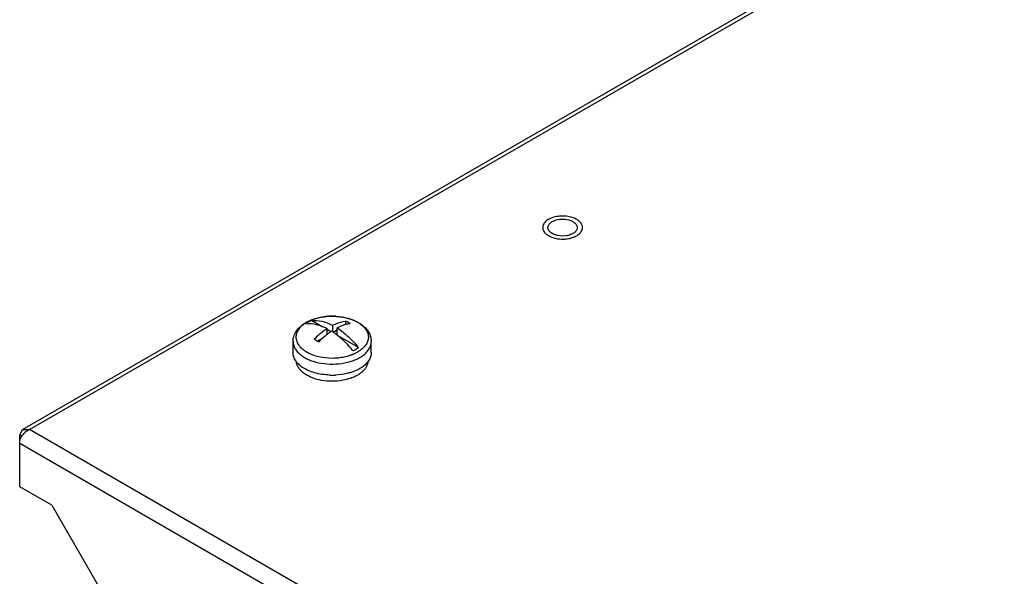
# Model space of a CAD drawing. Header units: millimetres. Extents: x 121 to 939, y 378 to 1102.
# Tile 14 of 19: x 122 to 273, y 733 to 819. Entities that reach past the tile are written whole.
import ezdxf

# ---------------------------------------------------------------- set-up
doc = ezdxf.new("R2010")
doc.units = ezdxf.units.MM
doc.header["$LTSCALE"] = 96.263008
doc.layers.get('0').update_dxf_attribs({"linetype": 'CONTINUOUS'})

msp = doc.modelspace()

# ---------------------------------------------------------------- linework, layer by layer
at = {"color": 7, "linetype": 'Continuous'}
for p, q in [((122.07, 755.69), (722.34, 1102.25)), ((123.12, 755.68), (723.02, 1102.04)), ((168.06, 771.45), (166.4, 772.41)), ((171.63, 772.33), (171.63, 771.76)), ((168.8, 770.25), (168.8, 771.17)), ((169.39, 770.68), (168.8, 771.02)), ((169.65, 770.66), (169.65, 771.66)), ((170.35, 770.94), (169.75, 770.59)), ((170.35, 770.16), (170.35, 771.26)), ((163.57, 767.48), (163.57, 769.18)), ((167.99, 769.58), (167.39, 769.23)), ((173.59, 768.26), (170.51, 770.04)), ((175.57, 767.48), (175.57, 769.18)), ((121.63, 754.83), (122.07, 755.69)), ((122.07, 755.69), (123.12, 755.68)), ((322.1, 640.8), (123.12, 755.68)), ((121.63, 746.91), (121.63, 754.83)), ((121.99, 754.62), (121.63, 754.83)), ((121.63, 753.6), (321.04, 638.48)), ((126.58, 744.05), (121.63, 746.91)), ((126.58, 744.05), (144.26, 713.43))]:
    msp.add_line(p, q, dxfattribs=at)
for centre, radius, start, end in [((202.89, 786.67), 1.02, 177.1668, 179.9992), ((203.86, 786.91), 1.25, 218.1794, 224.0699), ((203.97, 787.01), 1.4, 224.0356, 227.8979), ((206.18, 786.77), 1.02, 325.8435, 329.4662), ((204.16, 787.84), 2.79, 237.93, 240.0107), ((204.26, 788.01), 2.98, 240.0109, 242.7663), ((204.4, 788.29), 3.31, 242.759, 246.994), ((205, 788.76), 3.39, 281.218, 283.173), ((205.34, 788.54), 3.57, 292.188, 293.355), ((168.23, 767.66), 5.17, 119.9986, 120.7244), ((168.28, 767.56), 5.28, 119.5194, 119.9993), ((169.56, 763.66), 9.41, 91.4286, 97.2428), ((169.57, 763.47), 9.6, 86.5218, 91.4622), ((169.93, 765.36), 7.67, 72.849, 74.0488), ((170.86, 772.16), 5.28, 299.5194, 299.9993), ((166.43, 767.88), 2.95, 214.0802, 217.7434), ((170.78, 772), 6.08, 296.2608, 299.4775), ((170.97, 771.67), 5.7, 299.5194, 299.9993), ((172.77, 767.84), 2.89, 324.4265, 325.9867), ((167.7, 769.22), 4.81, 232.407, 236.1891), ((170.01, 772.19), 8.12, 286.9574, 287.7273), ((167.93, 767.94), 4.52, 234.0952, 236.4808), ((169.57, 774.39), 10.38, 267.72, 272.7253), ((124.27, 753.25), 2.71, 138.1124, 144.7791), ((124.29, 753.23), 2.73, 132.5268, 138.1432)]:
    msp.add_arc(centre, radius, start, end, dxfattribs=at)
for points, knots in [([(207.09, 787.92), (206.87, 788.05), (206.36, 788.26), (205.54, 788.42), (204.66, 788.45), (203.81, 788.34), (203.05, 788.09), (202.51, 787.78), (202.19, 787.47), (202.02, 787.23), (201.91, 786.98), (201.87, 786.81), (201.87, 786.72)], [0, 0, 0, 0, 0.128085, 0.268955, 0.415494, 0.559568, 0.693475, 0.811482, 0.863913, 0.912183, 0.957107, 1, 1, 1, 1]), ([(202.8, 787.09), (202.89, 787.25), (203.07, 787.42), (203.28, 787.55), (203.34, 787.59)], [0, 0, 0, 0, 0.726147, 1, 1, 1, 1]), ([(203.34, 787.59), (203.53, 787.7), (204.41, 788.04), (205.44, 788.02), (206.12, 787.77)], [0, 0, 0, 0, 0.23383, 1, 1, 1, 1]), ([(206.12, 787.77), (206.19, 787.75), (206.44, 787.64), (206.68, 787.5), (206.83, 787.36)], [0, 0, 0, 0, 0.270863, 1, 1, 1, 1]), ([(206.83, 787.36), (206.88, 787.32), (207.06, 787.13), (207.18, 786.86), (207.18, 786.67)], [0, 0, 0, 0, 0.279154, 1, 1, 1, 1]), ([(207.62, 787.51), (207.58, 787.55), (207.42, 787.71), (207.24, 787.83), (207.09, 787.92)], [0, 0, 0, 0, 0.235404, 1, 1, 1, 1]), ([(207.99, 786.67), (207.99, 786.74), (207.97, 786.89), (207.87, 787.19), (207.73, 787.39), (207.62, 787.51)], [0, 0, 0, 0, 0.23428, 0.475593, 1, 1, 1, 1]), ([(201.87, 786.67), (201.87, 786.61), (201.88, 786.48), (201.91, 786.36), (201.94, 786.3)], [0, 0, 0, 0, 0.494528, 1, 1, 1, 1]), ([(201.94, 786.3), (201.97, 786.21), (202.06, 786.04), (202.17, 785.89), (202.24, 785.82)], [0, 0, 0, 0, 0.481372, 1, 1, 1, 1]), ([(202.24, 785.82), (202.27, 785.79), (202.41, 785.66), (202.56, 785.55), (202.68, 785.47)], [0, 0, 0, 0, 0.237317, 1, 1, 1, 1]), ([(203.74, 785.57), (203.67, 785.59), (203.42, 785.69), (203.18, 785.84), (203.03, 785.97)], [0, 0, 0, 0, 0.270749, 1, 1, 1, 1]), ([(205.66, 785.44), (205.18, 785.34), (204.51, 785.35), (203.89, 785.51), (203.74, 785.57)], [0, 0, 0, 0, 0.7591, 1, 1, 1, 1]), ([(207.18, 785.47), (207.2, 785.48), (207.26, 785.53), (207.33, 785.57), (207.38, 785.61)], [0, 0, 0, 0, 0.255162, 1, 1, 1, 1]), ([(207.38, 785.61), (207.42, 785.64), (207.58, 785.77), (207.71, 785.93), (207.79, 786.05)], [0, 0, 0, 0, 0.266018, 1, 1, 1, 1]), ([(207.79, 786.05), (207.86, 786.14), (207.95, 786.34), (207.99, 786.56), (207.99, 786.67)], [0, 0, 0, 0, 0.514443, 1, 1, 1, 1]), ([(203.11, 785.25), (203.32, 785.16), (203.78, 785.01), (204.51, 784.9), (205.26, 784.89), (205.75, 784.96), (206, 785.01)], [0, 0, 0, 0, 0.236507, 0.488619, 0.746609, 1, 1, 1, 1]), ([(206, 785.01), (206.06, 785.03), (206.29, 785.08), (206.53, 785.16), (206.69, 785.23)], [0, 0, 0, 0, 0.257627, 1, 1, 1, 1]), ([(206.76, 785.25), (206.8, 785.27), (206.94, 785.34), (207.08, 785.41), (207.18, 785.47)], [0, 0, 0, 0, 0.25817, 1, 1, 1, 1]), ([(163.57, 769.18), (163.57, 769.48), (163.68, 770.08), (164.11, 770.89), (164.76, 771.58), (165.29, 771.95), (165.58, 772.11)], [0, 0, 0, 0, 0.23839, 0.480794, 0.732814, 1, 1, 1, 1]), ([(165.59, 772.1), (165.31, 771.93), (164.81, 771.57), (164.34, 770.99), (164.12, 770.5), (164.02, 770.13), (164.01, 769.76), (164.09, 769.25), (164.39, 768.63), (165.02, 767.98), (165.87, 767.43), (166.53, 767.17), (166.88, 767.06)], [0, 0, 0, 0, 0.136347, 0.255948, 0.310825, 0.363516, 0.415246, 0.467358, 0.57729, 0.7014, 0.84263, 1, 1, 1, 1]), ([(165.95, 772.18), (165.92, 772.16), (165.78, 772.07), (165.65, 771.99), (165.55, 771.92)], [0, 0, 0, 0, 0.255832, 1, 1, 1, 1]), ([(165.55, 771.92), (166.07, 771.97), (167.21, 771.87), (168.27, 771.45), (168.8, 771.17)], [0, 0, 0, 0, 0.465659, 1, 1, 1, 1]), ([(165.58, 772.11), (166.02, 772.36), (167, 772.76), (168.59, 773.07), (170.25, 773.09), (171.86, 772.84), (173.1, 772.39), (173.95, 771.89), (174.5, 771.46), (174.96, 770.97), (175.3, 770.42), (175.52, 769.82), (175.57, 769.39), (175.57, 769.18)], [0, 0, 0, 0, 0.126649, 0.262427, 0.402085, 0.539041, 0.667631, 0.727936, 0.785569, 0.840952, 0.894719, 0.947558, 1, 1, 1, 1]), ([(165.68, 772.15), (165.76, 772.2), (166.1, 772.38), (166.45, 772.52), (166.72, 772.61)], [0, 0, 0, 0, 0.240314, 1, 1, 1, 1]), ([(166.4, 772.41), (166.36, 772.39), (166.21, 772.32), (166.06, 772.24), (165.95, 772.18)], [0, 0, 0, 0, 0.255162, 1, 1, 1, 1]), ([(166.4, 772.41), (166.92, 772.46), (168.06, 772.36), (169.12, 771.94), (169.65, 771.66)], [0, 0, 0, 0, 0.465674, 1, 1, 1, 1]), ([(166.72, 772.61), (166.79, 772.64), (167.07, 772.73), (167.35, 772.8), (167.57, 772.85)], [0, 0, 0, 0, 0.245123, 1, 1, 1, 1]), ([(167.57, 772.85), (167.64, 772.87), (167.9, 772.92), (168.17, 772.97), (168.38, 772.99)], [0, 0, 0, 0, 0.247146, 1, 1, 1, 1]), ([(169.65, 771.66), (169.81, 771.74), (170.45, 772.04), (171.12, 772.25), (171.63, 772.33)], [0, 0, 0, 0, 0.265806, 1, 1, 1, 1]), ([(170.16, 773.05), (170.23, 773.05), (170.55, 773.02), (170.86, 772.98), (171.1, 772.95)], [0, 0, 0, 0, 0.251956, 1, 1, 1, 1]), ([(172.33, 771.93), (172.17, 771.9), (171.48, 771.76), (170.82, 771.5), (170.35, 771.26)], [0, 0, 0, 0, 0.235174, 1, 1, 1, 1]), ([(171.1, 772.95), (171.18, 772.93), (171.49, 772.88), (171.81, 772.8), (172.04, 772.74)], [0, 0, 0, 0, 0.254082, 1, 1, 1, 1]), ([(172.33, 771.93), (172.27, 771.96), (172.04, 772.11), (171.81, 772.24), (171.63, 772.33)], [0, 0, 0, 0, 0.254944, 1, 1, 1, 1]), ([(172.19, 772.69), (172.27, 772.67), (172.58, 772.56), (172.89, 772.44), (173.1, 772.34)], [0, 0, 0, 0, 0.257126, 1, 1, 1, 1]), ([(173.1, 772.34), (173.15, 772.32), (173.33, 772.23), (173.51, 772.13), (173.64, 772.05)], [0, 0, 0, 0, 0.256033, 1, 1, 1, 1]), ([(173.64, 772.05), (173.87, 771.9), (174.28, 771.6), (174.77, 771.05), (175.07, 770.44), (175.16, 769.8), (175.03, 769.17), (174.7, 768.57), (174.17, 768.03), (173.74, 767.73), (173.5, 767.59)], [0, 0, 0, 0, 0.142928, 0.271016, 0.386839, 0.495875, 0.605649, 0.723447, 0.854208, 1, 1, 1, 1]), ([(168.8, 771.17), (168.63, 771.06), (167.93, 770.57), (167.28, 770.01), (166.82, 769.55)], [0, 0, 0, 0, 0.239557, 1, 1, 1, 1]), ([(169.5, 770.77), (169.44, 770.73), (169.2, 770.57), (168.97, 770.4), (168.8, 770.27)], [0, 0, 0, 0, 0.24584, 1, 1, 1, 1]), ([(170.35, 770.17), (170.28, 770.22), (170, 770.43), (169.72, 770.63), (169.5, 770.77)], [0, 0, 0, 0, 0.254978, 1, 1, 1, 1]), ([(170.35, 771.26), (170.95, 770.88), (172.11, 769.95), (173.12, 768.86), (173.59, 768.26)], [0, 0, 0, 0, 0.480206, 1, 1, 1, 1]), ([(163.57, 769.18), (163.57, 768.98), (163.64, 768.55), (163.93, 767.95), (164.4, 767.4), (164.79, 767.08), (165.01, 766.94)], [0, 0, 0, 0, 0.222219, 0.457345, 0.714955, 1, 1, 1, 1]), ([(166.82, 769.55), (166.88, 769.52), (167.12, 769.4), (167.35, 769.26), (167.52, 769.15)], [0, 0, 0, 0, 0.245075, 1, 1, 1, 1]), ([(168.8, 770.27), (168.69, 770.19), (168.24, 769.83), (167.82, 769.45), (167.52, 769.15)], [0, 0, 0, 0, 0.243758, 1, 1, 1, 1]), ([(172.74, 767.77), (172.56, 768), (171.83, 768.86), (171.01, 769.65), (170.35, 770.17)], [0, 0, 0, 0, 0.25941, 1, 1, 1, 1]), ([(173.82, 766.73), (174.08, 766.89), (174.56, 767.21), (175.13, 767.81), (175.49, 768.48), (175.57, 768.95), (175.57, 769.18)], [0, 0, 0, 0, 0.289809, 0.549048, 0.782229, 1, 1, 1, 1]), ([(163.98, 766.22), (163.85, 766.41), (163.65, 766.82), (163.57, 767.27), (163.57, 767.48)], [0, 0, 0, 0, 0.515518, 1, 1, 1, 1]), ([(166.88, 767.06), (167.42, 766.88), (168.57, 766.65), (170.03, 766.63), (171.04, 766.76), (171.61, 766.87), (171.95, 766.96), (172.21, 767.04), (172.38, 767.09), (172.5, 767.14), (172.6, 767.17), (172.69, 767.21), (172.78, 767.24), (172.87, 767.28), (172.99, 767.33), (173.13, 767.4), (173.3, 767.48), (173.41, 767.54), (173.46, 767.57)], [0, 0, 0, 0, 0.251842, 0.51376, 0.643125, 0.706445, 0.768512, 0.798981, 0.829099, 0.843997, 0.858767, 0.873437, 0.888012, 0.902432, 0.916717, 0.94501, 0.972764, 1, 1, 1, 1]), ([(172.74, 767.77), (172.78, 767.78), (172.94, 767.85), (173.08, 767.93), (173.19, 768)], [0, 0, 0, 0, 0.255162, 1, 1, 1, 1]), ([(173.19, 768), (173.23, 768.02), (173.36, 768.1), (173.5, 768.19), (173.59, 768.26)], [0, 0, 0, 0, 0.255832, 1, 1, 1, 1]), ([(175.57, 767.48), (175.57, 767.27), (175.5, 766.82), (175.29, 766.41), (175.16, 766.22)], [0, 0, 0, 0, 0.48453, 1, 1, 1, 1]), ([(165.27, 764.28), (165.1, 764.4), (164.8, 764.66), (164.43, 765.1), (164.18, 765.57), (164.1, 765.91), (164.08, 766.07)], [0, 0, 0, 0, 0.281104, 0.538489, 0.77586, 1, 1, 1, 1]), ([(164.77, 765.41), (164.7, 765.46), (164.46, 765.66), (164.24, 765.88), (164.09, 766.07)], [0, 0, 0, 0, 0.26237, 1, 1, 1, 1]), ([(165.01, 766.94), (165.06, 766.9), (165.28, 766.76), (165.5, 766.63), (165.68, 766.55)], [0, 0, 0, 0, 0.242626, 1, 1, 1, 1]), ([(165.68, 766.55), (165.75, 766.51), (166.06, 766.36), (166.39, 766.24), (166.64, 766.16)], [0, 0, 0, 0, 0.242619, 1, 1, 1, 1]), ([(166.64, 766.16), (167.19, 765.98), (168.36, 765.74), (170.15, 765.68), (171.89, 765.93), (172.98, 766.31), (173.47, 766.55)], [0, 0, 0, 0, 0.249538, 0.509762, 0.764856, 1, 1, 1, 1]), ([(175.12, 766.16), (175.04, 766.05), (174.67, 765.61), (174.2, 765.25), (173.82, 765.03)], [0, 0, 0, 0, 0.230037, 1, 1, 1, 1]), ([(175.07, 766.17), (175.06, 766.02), (175.01, 765.72), (174.82, 765.28), (174.53, 764.86), (174.28, 764.61), (174.15, 764.49)], [0, 0, 0, 0, 0.228727, 0.467563, 0.723222, 1, 1, 1, 1]), ([(169.16, 764.03), (168.39, 764.06), (167.27, 764.22), (165.9, 764.71), (165.3, 765.04), (165.03, 765.22)], [0, 0, 0, 0, 0.529586, 0.774812, 1, 1, 1, 1]), ([(172.38, 764.42), (172.19, 764.36), (171.44, 764.16), (170.66, 764.06), (170.07, 764.03)], [0, 0, 0, 0, 0.24229, 1, 1, 1, 1]), ([(173.82, 765.03), (173.72, 764.97), (173.29, 764.74), (172.83, 764.56), (172.48, 764.45)], [0, 0, 0, 0, 0.238799, 1, 1, 1, 1]), ([(174.15, 764.49), (174.1, 764.45), (173.88, 764.27), (173.65, 764.12), (173.46, 764.01)], [0, 0, 0, 0, 0.240151, 1, 1, 1, 1]), ([(167.95, 763.22), (167.48, 763.31), (166.6, 763.54), (165.78, 763.93), (165.43, 764.17)], [0, 0, 0, 0, 0.526225, 1, 1, 1, 1]), ([(171.21, 763.23), (170.67, 763.13), (169.58, 763.03), (168.48, 763.13), (167.95, 763.22)], [0, 0, 0, 0, 0.499954, 1, 1, 1, 1]), ([(172.73, 763.65), (172.61, 763.61), (172.12, 763.42), (171.6, 763.3), (171.21, 763.23)], [0, 0, 0, 0, 0.241003, 1, 1, 1, 1]), ([(173.46, 764.01), (173.4, 763.98), (173.17, 763.85), (172.92, 763.73), (172.73, 763.65)], [0, 0, 0, 0, 0.242469, 1, 1, 1, 1]), ([(121.63, 753.6), (121.63, 753.7), (121.68, 754.13), (121.87, 754.54), (122.06, 754.81)], [0, 0, 0, 0, 0.229318, 1, 1, 1, 1])]:
    msp.add_open_spline(points, degree=3, knots=knots, dxfattribs=at)
for points in [[(202.68, 786.67), (202.68, 786.82), (202.73, 786.97), (202.8, 787.09)], [(202.88, 786.13), (202.76, 786.28), (202.68, 786.48), (202.68, 786.67)], [(206.52, 785.75), (206.29, 785.62), (206.03, 785.53), (205.77, 785.46)], [(206.76, 785.92), (206.69, 785.86), (206.61, 785.8), (206.52, 785.75)], [(206.91, 786.06), (206.87, 786.01), (206.82, 785.96), (206.76, 785.92)], [(207.02, 786.2), (206.99, 786.15), (206.95, 786.1), (206.91, 786.06)], [(207.18, 786.67), (207.18, 786.52), (207.13, 786.38), (207.06, 786.25)], [(122.44, 755.25), (122.64, 755.43), (122.87, 755.58), (123.12, 755.68)]]:
    msp.add_open_spline(points, degree=3, dxfattribs=at)

doc.saveas('drawing.dxf')
